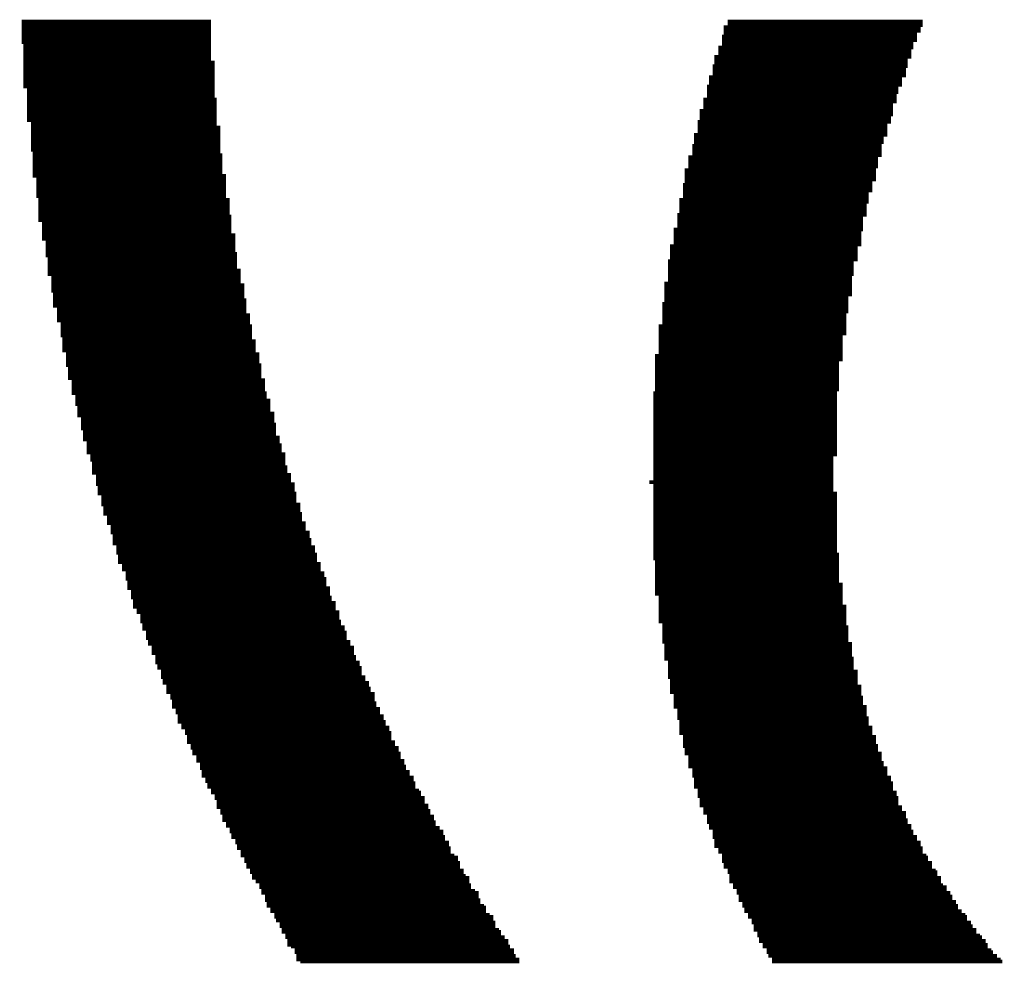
# Model space of a CAD drawing. Extents: x -1.3 to 24.2, y -3.9 to 39.2.
# Tile 24 of 53: x 8.6 to 10, y 15.1 to 16.4. Entities that reach past the tile are written whole.
import ezdxf

# ---------------------------------------------------------------- set-up
doc = ezdxf.new("R2010")
doc.units = 0
doc.layers.add('SMART_DOF_6_CLICK_V100_GTO', color=14, linetype='CONTINUOUS')

msp = doc.modelspace()

# ---------------------------------------------------------------- linework, layer by layer
at = {"layer": 'SMART_DOF_6_CLICK_V100_GTO', "const_width": 0.00508}
for points in [[(8.6487, 16.42618), (8.90778, 16.42618)], [(8.6487, 16.4211), (8.90778, 16.4211)], [(9.6139, 16.42618), (9.8806, 16.42618)], [(9.6139, 16.4211), (9.8806, 16.4211)], [(8.6487, 16.41856), (8.90778, 16.41856)], [(8.6487, 16.41348), (8.90778, 16.41348)], [(8.6487, 16.41094), (8.90778, 16.41094)], [(9.60882, 16.41856), (9.87806, 16.41856)], [(9.60882, 16.41348), (9.87806, 16.41348)], [(9.60882, 16.41094), (9.87298, 16.41094)], [(8.6487, 16.40586), (8.90778, 16.40586)], [(8.6487, 16.40078), (8.90778, 16.40078)], [(8.6487, 16.39824), (8.90778, 16.39824)], [(9.60628, 16.40586), (9.87298, 16.40586)], [(9.60628, 16.40078), (9.87298, 16.40078)], [(9.60628, 16.39824), (9.8679, 16.39824)], [(8.65124, 16.39316), (8.90778, 16.39316)], [(8.65124, 16.39062), (8.90778, 16.39062)], [(8.65124, 16.38554), (8.90778, 16.38554)], [(9.6012, 16.39062), (9.8679, 16.39062)], [(9.6012, 16.38554), (9.86536, 16.38554)], [(9.60628, 16.39316), (9.8679, 16.39316)], [(8.65124, 16.38046), (8.90778, 16.38046)], [(8.65124, 16.37792), (8.90778, 16.37792)], [(8.65124, 16.37284), (8.90778, 16.37284)], [(8.65124, 16.3703), (8.91286, 16.3703)], [(9.59612, 16.37792), (9.86536, 16.37792)], [(9.59612, 16.37284), (9.86028, 16.37284)], [(9.59612, 16.3703), (9.86028, 16.3703)], [(9.6012, 16.38046), (9.86536, 16.38046)], [(8.65124, 16.36522), (8.91286, 16.36522)], [(8.65124, 16.36014), (8.91286, 16.36014)], [(8.65124, 16.3576), (8.91286, 16.3576)], [(9.59358, 16.36522), (9.86028, 16.36522)], [(9.59358, 16.36014), (9.85774, 16.36014)], [(9.59358, 16.3576), (9.85774, 16.3576)], [(8.65124, 16.35252), (8.91286, 16.35252)], [(8.65124, 16.34998), (8.91286, 16.34998)], [(8.65124, 16.3449), (8.91286, 16.3449)], [(9.5885, 16.34998), (9.85266, 16.34998)], [(9.5885, 16.3449), (9.85266, 16.3449)], [(9.59358, 16.35252), (9.85774, 16.35252)], [(8.65124, 16.33982), (8.91286, 16.33982)], [(8.65124, 16.33728), (8.91286, 16.33728)], [(8.65632, 16.3322), (8.91286, 16.3322)], [(8.65632, 16.32966), (8.91286, 16.32966)], [(9.58596, 16.33728), (9.84758, 16.33728)], [(9.58596, 16.3322), (9.84758, 16.3322)], [(9.58596, 16.32966), (9.84758, 16.32966)], [(9.5885, 16.33982), (9.85266, 16.33982)], [(8.65632, 16.32458), (8.91286, 16.32458)], [(8.65632, 16.3195), (8.9154, 16.3195)], [(8.65632, 16.31696), (8.9154, 16.31696)], [(9.58088, 16.3195), (9.84504, 16.3195)], [(9.58088, 16.31696), (9.84504, 16.31696)], [(9.58596, 16.32458), (9.84504, 16.32458)], [(8.65632, 16.31188), (8.9154, 16.31188)], [(8.65632, 16.30934), (8.9154, 16.30934)], [(8.65632, 16.30426), (8.9154, 16.30426)], [(9.5758, 16.30426), (9.83996, 16.30426)], [(9.58088, 16.31188), (9.83996, 16.31188)], [(9.58088, 16.30934), (9.83996, 16.30934)], [(8.65632, 16.29918), (8.9154, 16.29918)], [(8.65632, 16.29664), (8.9154, 16.29664)], [(8.65632, 16.29156), (8.9154, 16.29156)], [(8.6614, 16.28902), (8.9154, 16.28902)], [(9.57326, 16.28902), (9.83742, 16.28902)], [(9.5758, 16.29918), (9.83996, 16.29918)], [(9.5758, 16.29664), (9.83742, 16.29664)], [(9.5758, 16.29156), (9.83742, 16.29156)], [(8.6614, 16.28394), (8.9154, 16.28394)], [(8.6614, 16.2814), (8.92048, 16.2814)], [(8.6614, 16.27632), (8.92048, 16.27632)], [(9.57326, 16.28394), (9.83234, 16.28394)], [(9.57326, 16.2814), (9.83234, 16.2814)], [(9.57326, 16.27632), (9.83234, 16.27632)], [(8.6614, 16.27124), (8.92048, 16.27124)], [(8.6614, 16.2687), (8.92048, 16.2687)], [(8.6614, 16.26362), (8.92048, 16.26362)], [(8.6614, 16.26108), (8.92048, 16.26108)], [(9.56818, 16.27124), (9.83234, 16.27124)], [(9.56818, 16.2687), (9.82726, 16.2687)], [(9.56818, 16.26362), (9.82726, 16.26362)], [(9.56818, 16.26108), (9.82726, 16.26108)], [(8.6614, 16.256), (8.92048, 16.256)], [(8.6614, 16.25092), (8.92048, 16.25092)], [(8.66394, 16.24838), (8.92048, 16.24838)], [(9.56564, 16.256), (9.82472, 16.256)], [(9.56564, 16.25092), (9.82472, 16.25092)], [(9.56564, 16.24838), (9.82472, 16.24838)], [(8.66394, 16.2433), (8.92302, 16.2433)], [(8.66394, 16.24076), (8.92302, 16.24076)], [(8.66394, 16.23568), (8.92302, 16.23568)], [(9.56056, 16.24076), (9.81964, 16.24076)], [(9.56056, 16.23568), (9.81964, 16.23568)], [(9.56564, 16.2433), (9.82472, 16.2433)], [(8.66394, 16.2306), (8.92302, 16.2306)], [(8.66394, 16.22806), (8.92302, 16.22806)], [(8.66394, 16.22298), (8.92302, 16.22298)], [(8.66394, 16.22044), (8.92302, 16.22044)], [(9.55548, 16.22298), (9.8171, 16.22298)], [(9.55548, 16.22044), (9.8171, 16.22044)], [(9.56056, 16.2306), (9.81964, 16.2306)], [(9.56056, 16.22806), (9.81964, 16.22806)], [(8.66394, 16.21536), (8.9281, 16.21536)], [(8.66902, 16.21028), (8.9281, 16.21028)], [(8.66902, 16.20774), (8.9281, 16.20774)], [(9.55548, 16.21536), (9.8171, 16.21536)], [(9.55548, 16.21028), (9.8171, 16.21028)], [(9.55548, 16.20774), (9.81202, 16.20774)], [(8.66902, 16.20266), (8.9281, 16.20266)], [(8.66902, 16.20012), (8.9281, 16.20012)], [(8.66902, 16.19504), (8.9281, 16.19504)], [(9.55294, 16.20266), (9.81202, 16.20266)], [(9.55294, 16.20012), (9.81202, 16.20012)], [(9.55294, 16.19504), (9.81202, 16.19504)], [(8.66902, 16.18996), (8.9281, 16.18996)], [(8.66902, 16.18742), (8.9281, 16.18742)], [(8.67156, 16.18234), (8.93318, 16.18234)], [(8.67156, 16.1798), (8.93318, 16.1798)], [(9.54786, 16.18234), (9.80694, 16.18234)], [(9.54786, 16.1798), (9.80694, 16.1798)], [(9.55294, 16.18996), (9.80694, 16.18996)], [(9.55294, 16.18742), (9.80694, 16.18742)], [(8.67156, 16.17472), (8.93318, 16.17472)], [(8.67156, 16.16964), (8.93318, 16.16964)], [(8.67156, 16.1671), (8.93318, 16.1671)], [(9.54786, 16.17472), (9.8044, 16.17472)], [(9.54786, 16.16964), (9.8044, 16.16964)], [(9.54786, 16.1671), (9.8044, 16.1671)], [(8.67156, 16.16202), (8.93318, 16.16202)], [(8.67156, 16.15948), (8.93572, 16.15948)], [(8.67156, 16.1544), (8.93572, 16.1544)], [(9.54532, 16.16202), (9.8044, 16.16202)], [(9.54532, 16.15948), (9.79932, 16.15948)], [(9.54532, 16.1544), (9.79932, 16.1544)], [(8.67664, 16.14932), (8.93572, 16.14932)], [(8.67664, 16.14678), (8.93572, 16.14678)], [(8.67664, 16.1417), (8.93572, 16.1417)], [(8.67664, 16.13916), (8.93572, 16.13916)], [(9.54024, 16.1417), (9.79932, 16.1417)], [(9.54024, 16.13916), (9.79678, 16.13916)], [(9.54532, 16.14932), (9.79932, 16.14932)], [(9.54532, 16.14678), (9.79932, 16.14678)], [(8.67664, 16.13408), (8.9408, 16.13408)], [(8.67664, 16.129), (8.9408, 16.129)], [(8.68172, 16.12646), (8.9408, 16.12646)], [(9.54024, 16.13408), (9.79678, 16.13408)], [(9.54024, 16.129), (9.79678, 16.129)], [(9.54024, 16.12646), (9.79678, 16.12646)], [(8.68172, 16.12138), (8.9408, 16.12138)], [(8.68172, 16.11884), (8.9408, 16.11884)], [(8.68172, 16.11376), (8.9408, 16.11376)], [(9.53516, 16.11884), (9.7917, 16.11884)], [(9.53516, 16.11376), (9.7917, 16.11376)], [(9.54024, 16.12138), (9.79678, 16.12138)], [(8.68172, 16.10868), (8.94334, 16.10868)], [(8.68172, 16.10614), (8.94334, 16.10614)], [(8.68426, 16.10106), (8.94334, 16.10106)], [(8.68426, 16.09852), (8.94334, 16.09852)], [(9.53262, 16.09852), (9.78662, 16.09852)], [(9.53516, 16.10868), (9.7917, 16.10868)], [(9.53516, 16.10614), (9.7917, 16.10614)], [(9.53516, 16.10106), (9.7917, 16.10106)], [(8.68426, 16.09344), (8.94334, 16.09344)], [(8.68426, 16.08836), (8.94334, 16.08836)], [(8.68426, 16.08582), (8.94842, 16.08582)], [(9.53262, 16.09344), (9.78662, 16.09344)], [(9.53262, 16.08836), (9.78662, 16.08836)], [(9.53262, 16.08582), (9.78662, 16.08582)], [(8.68426, 16.08074), (8.94842, 16.08074)], [(8.68934, 16.0782), (8.94842, 16.0782)], [(8.68934, 16.07312), (8.94842, 16.07312)], [(9.53262, 16.08074), (9.78662, 16.08074)], [(9.53262, 16.0782), (9.78408, 16.0782)], [(9.53262, 16.07312), (9.78408, 16.07312)], [(8.68934, 16.06804), (8.94842, 16.06804)], [(8.68934, 16.0655), (8.9535, 16.0655)], [(8.68934, 16.06042), (8.9535, 16.06042)], [(8.68934, 16.05788), (8.9535, 16.05788)], [(9.52754, 16.06804), (9.78408, 16.06804)], [(9.52754, 16.0655), (9.78408, 16.0655)], [(9.52754, 16.06042), (9.78408, 16.06042)], [(9.52754, 16.05788), (9.78408, 16.05788)], [(8.69188, 16.0528), (8.9535, 16.0528)], [(8.69188, 16.04772), (8.9535, 16.04772)], [(8.69188, 16.04518), (8.95604, 16.04518)], [(9.52754, 16.0528), (9.78408, 16.0528)], [(9.52754, 16.04772), (9.779, 16.04772)], [(9.52754, 16.04518), (9.779, 16.04518)], [(8.69188, 16.0401), (8.95604, 16.0401)], [(8.69188, 16.03756), (8.95604, 16.03756)], [(8.69696, 16.03248), (8.95604, 16.03248)], [(9.525, 16.0401), (9.779, 16.0401)], [(9.525, 16.03756), (9.779, 16.03756)], [(9.525, 16.03248), (9.779, 16.03248)], [(8.69696, 16.02994), (8.95604, 16.02994)], [(8.69696, 16.02486), (8.96112, 16.02486)], [(8.69696, 16.01978), (8.96112, 16.01978)], [(8.69696, 16.01724), (8.96112, 16.01724)], [(9.525, 16.02994), (9.779, 16.02994)], [(9.525, 16.02486), (9.77646, 16.02486)], [(9.525, 16.01978), (9.77646, 16.01978)], [(9.525, 16.01724), (9.77646, 16.01724)], [(8.70204, 16.01216), (8.96112, 16.01216)], [(8.70204, 16.00962), (8.96366, 16.00962)], [(8.70204, 16.00454), (8.96366, 16.00454)], [(9.51992, 16.00962), (9.77646, 16.00962)], [(9.51992, 16.00454), (9.77646, 16.00454)], [(9.525, 16.01216), (9.77646, 16.01216)], [(8.70204, 15.99946), (8.96366, 15.99946)], [(8.70204, 15.99692), (8.96366, 15.99692)], [(8.70458, 15.99184), (8.96366, 15.99184)], [(9.51992, 15.99946), (9.77646, 15.99946)], [(9.51992, 15.99692), (9.77138, 15.99692)], [(9.51992, 15.99184), (9.77138, 15.99184)], [(8.70458, 15.9893), (8.96874, 15.9893)], [(8.70458, 15.98422), (8.96874, 15.98422)], [(8.70458, 15.97914), (8.96874, 15.97914)], [(9.51992, 15.9893), (9.77138, 15.9893)], [(9.51992, 15.98422), (9.77138, 15.98422)], [(9.51992, 15.97914), (9.77138, 15.97914)], [(8.70458, 15.9766), (8.96874, 15.9766)], [(8.70966, 15.97152), (8.97382, 15.97152)], [(8.70966, 15.96898), (8.97382, 15.96898)], [(8.70966, 15.9639), (8.97382, 15.9639)], [(9.51484, 15.96898), (9.77138, 15.96898)], [(9.51484, 15.9639), (9.77138, 15.9639)], [(9.51992, 15.9766), (9.77138, 15.9766)], [(9.51992, 15.97152), (9.77138, 15.97152)], [(8.70966, 15.95882), (8.97382, 15.95882)], [(8.70966, 15.95628), (8.97636, 15.95628)], [(8.7122, 15.9512), (8.97636, 15.9512)], [(9.51484, 15.95882), (9.7663, 15.95882)], [(9.51484, 15.95628), (9.7663, 15.95628)], [(9.51484, 15.9512), (9.7663, 15.9512)], [(8.7122, 15.94866), (8.97636, 15.94866)], [(8.7122, 15.94358), (8.97636, 15.94358)], [(8.7122, 15.9385), (8.97636, 15.9385)], [(9.51484, 15.94866), (9.7663, 15.94866)], [(9.51484, 15.94358), (9.7663, 15.94358)], [(9.51484, 15.9385), (9.7663, 15.9385)], [(8.71728, 15.93596), (8.98144, 15.93596)], [(8.71728, 15.93088), (8.98144, 15.93088)], [(8.71728, 15.92834), (8.98144, 15.92834)], [(8.71728, 15.92326), (8.98144, 15.92326)], [(9.51484, 15.93596), (9.7663, 15.93596)], [(9.51484, 15.93088), (9.7663, 15.93088)], [(9.51484, 15.92834), (9.7663, 15.92834)], [(9.51484, 15.92326), (9.7663, 15.92326)], [(8.71728, 15.91818), (8.98398, 15.91818)], [(8.72236, 15.91564), (8.98398, 15.91564)], [(8.72236, 15.91056), (8.98398, 15.91056)], [(9.5123, 15.91818), (9.76376, 15.91818)], [(9.5123, 15.91564), (9.76376, 15.91564)], [(9.5123, 15.91056), (9.76376, 15.91056)], [(8.72236, 15.90802), (8.98906, 15.90802)], [(8.72236, 15.90294), (8.98906, 15.90294)], [(8.7249, 15.89786), (8.98906, 15.89786)], [(9.5123, 15.90802), (9.76376, 15.90802)], [(9.5123, 15.90294), (9.76376, 15.90294)], [(9.5123, 15.89786), (9.76376, 15.89786)], [(8.7249, 15.89532), (8.98906, 15.89532)], [(8.7249, 15.89024), (8.99414, 15.89024)], [(8.7249, 15.8877), (8.99414, 15.8877)], [(8.72998, 15.88262), (8.99414, 15.88262)], [(9.5123, 15.89532), (9.76376, 15.89532)], [(9.5123, 15.89024), (9.76376, 15.89024)], [(9.5123, 15.8877), (9.76376, 15.8877)], [(9.5123, 15.88262), (9.76376, 15.88262)], [(8.72998, 15.87754), (8.99414, 15.87754)], [(8.72998, 15.875), (8.99668, 15.875)], [(8.72998, 15.86992), (8.99668, 15.86992)], [(9.5123, 15.87754), (9.76376, 15.87754)], [(9.5123, 15.875), (9.76376, 15.875)], [(9.5123, 15.86992), (9.76376, 15.86992)], [(8.73252, 15.86738), (8.99668, 15.86738)], [(8.73252, 15.8623), (8.99668, 15.8623)], [(8.73252, 15.85722), (9.00176, 15.85722)], [(9.5123, 15.86738), (9.76376, 15.86738)], [(9.5123, 15.8623), (9.76376, 15.8623)], [(9.5123, 15.85722), (9.76376, 15.85722)], [(8.73252, 15.85468), (9.00176, 15.85468)], [(8.7376, 15.8496), (9.00176, 15.8496)], [(8.7376, 15.84706), (9.0043, 15.84706)], [(9.5123, 15.85468), (9.76376, 15.85468)], [(9.5123, 15.8496), (9.76376, 15.8496)], [(9.5123, 15.84706), (9.76376, 15.84706)], [(8.7376, 15.84198), (9.0043, 15.84198)], [(8.7376, 15.8369), (9.0043, 15.8369)], [(8.74268, 15.83436), (9.00938, 15.83436)], [(8.74268, 15.82928), (9.00938, 15.82928)], [(9.5123, 15.84198), (9.76376, 15.84198)], [(9.5123, 15.8369), (9.76376, 15.8369)], [(9.5123, 15.83436), (9.76376, 15.83436)], [(9.5123, 15.82928), (9.75868, 15.82928)], [(8.74268, 15.82674), (9.00938, 15.82674)], [(8.74522, 15.82166), (9.00938, 15.82166)], [(8.74522, 15.81658), (9.01192, 15.81658)], [(9.5123, 15.82674), (9.75868, 15.82674)], [(9.5123, 15.82166), (9.75868, 15.82166)], [(9.5123, 15.81658), (9.75868, 15.81658)], [(8.74522, 15.81404), (9.01192, 15.81404)], [(8.74522, 15.80896), (9.01192, 15.80896)], [(8.7503, 15.80642), (9.017, 15.80642)], [(9.5123, 15.81404), (9.75868, 15.81404)], [(9.5123, 15.80896), (9.75868, 15.80896)], [(9.5123, 15.80642), (9.75868, 15.80642)], [(8.7503, 15.80134), (9.017, 15.80134)], [(8.7503, 15.79626), (9.017, 15.79626)], [(8.7503, 15.79372), (9.02208, 15.79372)], [(8.75284, 15.78864), (9.02208, 15.78864)], [(9.50722, 15.79626), (9.75868, 15.79626)], [(9.5123, 15.80134), (9.75868, 15.80134)], [(9.5123, 15.79372), (9.75868, 15.79372)], [(9.5123, 15.78864), (9.75868, 15.78864)], [(8.75284, 15.7861), (9.02208, 15.7861)], [(8.75284, 15.78102), (9.02462, 15.78102)], [(8.75792, 15.77848), (9.02462, 15.77848)], [(9.5123, 15.7861), (9.75868, 15.7861)], [(9.5123, 15.78102), (9.76376, 15.78102)], [(9.5123, 15.77848), (9.76376, 15.77848)], [(8.75792, 15.7734), (9.02462, 15.7734)], [(8.75792, 15.76832), (9.02462, 15.76832)], [(8.75792, 15.76578), (9.0297, 15.76578)], [(9.5123, 15.7734), (9.76376, 15.7734)], [(9.5123, 15.76832), (9.76376, 15.76832)], [(9.5123, 15.76578), (9.76376, 15.76578)], [(8.76046, 15.7607), (9.0297, 15.7607)], [(8.76046, 15.75816), (9.0297, 15.75816)], [(8.76046, 15.75308), (9.03224, 15.75308)], [(8.76554, 15.748), (9.03224, 15.748)], [(9.5123, 15.7607), (9.76376, 15.7607)], [(9.5123, 15.75816), (9.76376, 15.75816)], [(9.5123, 15.75308), (9.76376, 15.75308)], [(9.5123, 15.748), (9.76376, 15.748)], [(8.76554, 15.74546), (9.03224, 15.74546)], [(8.76554, 15.74038), (9.03732, 15.74038)], [(8.77062, 15.73784), (9.03732, 15.73784)], [(9.5123, 15.74546), (9.76376, 15.74546)], [(9.5123, 15.74038), (9.76376, 15.74038)], [(9.5123, 15.73784), (9.76376, 15.73784)], [(8.77062, 15.73276), (9.03732, 15.73276)], [(8.77062, 15.72768), (9.0424, 15.72768)], [(8.77316, 15.72514), (9.0424, 15.72514)], [(9.5123, 15.73276), (9.76376, 15.73276)], [(9.5123, 15.72768), (9.76376, 15.72768)], [(9.5123, 15.72514), (9.76376, 15.72514)], [(8.77316, 15.72006), (9.0424, 15.72006)], [(8.77316, 15.71752), (9.04494, 15.71752)], [(8.77316, 15.71244), (9.04494, 15.71244)], [(9.5123, 15.72006), (9.76376, 15.72006)], [(9.5123, 15.71752), (9.76376, 15.71752)], [(9.5123, 15.71244), (9.76376, 15.71244)], [(8.77824, 15.70736), (9.05002, 15.70736)], [(8.77824, 15.70482), (9.05002, 15.70482)], [(8.77824, 15.69974), (9.05002, 15.69974)], [(8.78078, 15.6972), (9.05256, 15.6972)], [(9.5123, 15.70736), (9.76376, 15.70736)], [(9.5123, 15.70482), (9.76376, 15.70482)], [(9.5123, 15.69974), (9.76376, 15.69974)], [(9.5123, 15.6972), (9.7663, 15.6972)], [(8.78078, 15.69212), (9.05256, 15.69212)], [(8.78078, 15.68704), (9.05256, 15.68704)], [(8.78586, 15.6845), (9.05764, 15.6845)], [(9.5123, 15.69212), (9.7663, 15.69212)], [(9.51484, 15.68704), (9.7663, 15.68704)], [(9.51484, 15.6845), (9.7663, 15.6845)], [(8.78586, 15.67942), (9.05764, 15.67942)], [(8.78586, 15.67688), (9.05764, 15.67688)], [(8.79094, 15.6718), (9.06272, 15.6718)], [(9.51484, 15.67942), (9.7663, 15.67942)], [(9.51484, 15.67688), (9.7663, 15.67688)], [(9.51484, 15.6718), (9.7663, 15.6718)], [(8.79094, 15.66672), (9.06272, 15.66672)], [(8.79094, 15.66418), (9.06526, 15.66418)], [(8.79348, 15.6591), (9.06526, 15.6591)], [(8.79348, 15.65656), (9.06526, 15.65656)], [(9.51484, 15.66672), (9.7663, 15.66672)], [(9.51484, 15.66418), (9.7663, 15.66418)], [(9.51484, 15.6591), (9.7663, 15.6591)], [(9.51484, 15.65656), (9.77138, 15.65656)], [(8.79348, 15.65148), (9.07034, 15.65148)], [(8.79856, 15.6464), (9.07034, 15.6464)], [(8.79856, 15.64386), (9.07034, 15.64386)], [(9.51484, 15.65148), (9.77138, 15.65148)], [(9.51484, 15.6464), (9.77138, 15.6464)], [(9.51484, 15.64386), (9.77138, 15.64386)], [(8.79856, 15.63878), (9.07288, 15.63878)], [(8.8011, 15.63624), (9.07288, 15.63624)], [(8.8011, 15.63116), (9.07796, 15.63116)], [(9.51992, 15.63878), (9.77138, 15.63878)], [(9.51992, 15.63624), (9.77138, 15.63624)], [(9.51992, 15.63116), (9.77138, 15.63116)], [(8.8011, 15.62608), (9.07796, 15.62608)], [(8.80618, 15.62354), (9.07796, 15.62354)], [(8.80618, 15.61846), (9.08304, 15.61846)], [(8.81126, 15.61592), (9.08304, 15.61592)], [(9.51992, 15.62608), (9.77646, 15.62608)], [(9.51992, 15.62354), (9.77646, 15.62354)], [(9.51992, 15.61846), (9.77646, 15.61846)], [(9.51992, 15.61592), (9.77646, 15.61592)], [(8.81126, 15.61084), (9.08304, 15.61084)], [(8.81126, 15.60576), (9.08558, 15.60576)], [(8.8138, 15.60322), (9.08558, 15.60322)], [(9.51992, 15.61084), (9.77646, 15.61084)], [(9.51992, 15.60576), (9.77646, 15.60576)], [(9.525, 15.60322), (9.77646, 15.60322)], [(8.8138, 15.59814), (9.09066, 15.59814)], [(8.8138, 15.5956), (9.09066, 15.5956)], [(8.81888, 15.59052), (9.0932, 15.59052)], [(9.525, 15.59814), (9.779, 15.59814)], [(9.525, 15.5956), (9.779, 15.5956)], [(9.525, 15.59052), (9.779, 15.59052)], [(8.81888, 15.58544), (9.0932, 15.58544)], [(8.81888, 15.5829), (9.0932, 15.5829)], [(8.82142, 15.57782), (9.09828, 15.57782)], [(8.82142, 15.57528), (9.09828, 15.57528)], [(9.525, 15.58544), (9.779, 15.58544)], [(9.525, 15.5829), (9.779, 15.5829)], [(9.525, 15.57782), (9.779, 15.57782)], [(9.52754, 15.57528), (9.78408, 15.57528)], [(8.8265, 15.5702), (9.10336, 15.5702)], [(8.8265, 15.56512), (9.10336, 15.56512)], [(8.8265, 15.56258), (9.10336, 15.56258)], [(9.52754, 15.5702), (9.78408, 15.5702)], [(9.52754, 15.56512), (9.78408, 15.56512)], [(9.52754, 15.56258), (9.78408, 15.56258)], [(8.83158, 15.5575), (9.1059, 15.5575)], [(8.83158, 15.55496), (9.1059, 15.55496)], [(8.83158, 15.54988), (9.11098, 15.54988)], [(8.83412, 15.54734), (9.11098, 15.54734)], [(9.52754, 15.5575), (9.78408, 15.5575)], [(9.52754, 15.55496), (9.78662, 15.55496)], [(9.53262, 15.54988), (9.78662, 15.54988)], [(9.53262, 15.54734), (9.78662, 15.54734)], [(8.83412, 15.54226), (9.11352, 15.54226)], [(8.8392, 15.53718), (9.11352, 15.53718)], [(8.8392, 15.53464), (9.11352, 15.53464)], [(9.53262, 15.54226), (9.78662, 15.54226)], [(9.53262, 15.53718), (9.7917, 15.53718)], [(9.53262, 15.53464), (9.7917, 15.53464)], [(8.8392, 15.52956), (9.1186, 15.52956)], [(8.84174, 15.52702), (9.1186, 15.52702)], [(8.84174, 15.52194), (9.12368, 15.52194)], [(9.53262, 15.52956), (9.7917, 15.52956)], [(9.53516, 15.52702), (9.7917, 15.52702)], [(9.53516, 15.52194), (9.7917, 15.52194)], [(8.84682, 15.51686), (9.12368, 15.51686)], [(8.84682, 15.51432), (9.12622, 15.51432)], [(8.84682, 15.50924), (9.12622, 15.50924)], [(8.8519, 15.5067), (9.1313, 15.5067)], [(9.53516, 15.51686), (9.79678, 15.51686)], [(9.53516, 15.51432), (9.79678, 15.51432)], [(9.53516, 15.50924), (9.79678, 15.50924)], [(9.54024, 15.5067), (9.79678, 15.5067)], [(8.8519, 15.50162), (9.1313, 15.50162)], [(8.85444, 15.49654), (9.1313, 15.49654)], [(8.85444, 15.494), (9.13384, 15.494)], [(9.54024, 15.50162), (9.79932, 15.50162)], [(9.54024, 15.49654), (9.79932, 15.49654)], [(9.54024, 15.494), (9.79932, 15.494)], [(8.85444, 15.48892), (9.13384, 15.48892)], [(8.85952, 15.48638), (9.13892, 15.48638)], [(8.85952, 15.4813), (9.13892, 15.4813)], [(9.54024, 15.48892), (9.8044, 15.48892)], [(9.54532, 15.48638), (9.8044, 15.48638)], [(9.54532, 15.4813), (9.8044, 15.4813)], [(8.86206, 15.47622), (9.144, 15.47622)], [(8.86206, 15.47368), (9.144, 15.47368)], [(8.86206, 15.4686), (9.14654, 15.4686)], [(8.86714, 15.46606), (9.14654, 15.46606)], [(9.54532, 15.47622), (9.8044, 15.47622)], [(9.54532, 15.47368), (9.80694, 15.47368)], [(9.54786, 15.4686), (9.80694, 15.4686)], [(9.54786, 15.46606), (9.80694, 15.46606)], [(8.86714, 15.46098), (9.15162, 15.46098)], [(8.87222, 15.4559), (9.15162, 15.4559)], [(8.87222, 15.45336), (9.15416, 15.45336)], [(9.54786, 15.46098), (9.81202, 15.46098)], [(9.54786, 15.4559), (9.81202, 15.4559)], [(9.54786, 15.45336), (9.81202, 15.45336)], [(8.87476, 15.44828), (9.15416, 15.44828)], [(8.87476, 15.44574), (9.15416, 15.44574)], [(8.87476, 15.44066), (9.15924, 15.44066)], [(9.55294, 15.44828), (9.8171, 15.44828)], [(9.55294, 15.44574), (9.8171, 15.44574)], [(9.55294, 15.44066), (9.8171, 15.44066)], [(8.87984, 15.43558), (9.15924, 15.43558)], [(8.87984, 15.43304), (9.16432, 15.43304)], [(8.88238, 15.42796), (9.16432, 15.42796)], [(8.88238, 15.42542), (9.16686, 15.42542)], [(9.55294, 15.43558), (9.81964, 15.43558)], [(9.55548, 15.43304), (9.81964, 15.43304)], [(9.55548, 15.42796), (9.81964, 15.42796)], [(9.55548, 15.42542), (9.82472, 15.42542)], [(8.88746, 15.42034), (9.16686, 15.42034)], [(8.88746, 15.41526), (9.17194, 15.41526)], [(8.89254, 15.41272), (9.17194, 15.41272)], [(9.56056, 15.42034), (9.82472, 15.42034)], [(9.56056, 15.41526), (9.82472, 15.41526)], [(9.56056, 15.41272), (9.82726, 15.41272)], [(8.89254, 15.40764), (9.17448, 15.40764)], [(8.89254, 15.4051), (9.17448, 15.4051)], [(8.89508, 15.40002), (9.17956, 15.40002)], [(9.56056, 15.40764), (9.82726, 15.40764)], [(9.56564, 15.4051), (9.83234, 15.4051)], [(9.56564, 15.40002), (9.83234, 15.40002)], [(8.89508, 15.39494), (9.17956, 15.39494)], [(8.90016, 15.3924), (9.18464, 15.3924)], [(8.90016, 15.38732), (9.18464, 15.38732)], [(8.9027, 15.38478), (9.18718, 15.38478)], [(9.56564, 15.39494), (9.83234, 15.39494)], [(9.56818, 15.3924), (9.83742, 15.3924)], [(9.56818, 15.38732), (9.83742, 15.38732)], [(9.56818, 15.38478), (9.83996, 15.38478)], [(8.9027, 15.3797), (9.18718, 15.3797)], [(8.90778, 15.37462), (9.19226, 15.37462)], [(8.90778, 15.37208), (9.1948, 15.37208)], [(9.56818, 15.3797), (9.83996, 15.3797)], [(9.57326, 15.37462), (9.83996, 15.37462)], [(9.57326, 15.37208), (9.84504, 15.37208)], [(8.91286, 15.367), (9.1948, 15.367)], [(8.91286, 15.36446), (9.19988, 15.36446)], [(8.9154, 15.35938), (9.19988, 15.35938)], [(9.57326, 15.367), (9.84504, 15.367)], [(9.5758, 15.36446), (9.84758, 15.36446)], [(9.5758, 15.35938), (9.84758, 15.35938)], [(8.9154, 15.3543), (9.20496, 15.3543)], [(8.9154, 15.35176), (9.20496, 15.35176)], [(8.92048, 15.34668), (9.2075, 15.34668)], [(8.92048, 15.34414), (9.2075, 15.34414)], [(9.5758, 15.3543), (9.84758, 15.3543)], [(9.58088, 15.35176), (9.85266, 15.35176)], [(9.58088, 15.34668), (9.85266, 15.34668)], [(9.58088, 15.34414), (9.85774, 15.34414)], [(8.92302, 15.33906), (9.21258, 15.33906)], [(8.92302, 15.33398), (9.21258, 15.33398)], [(8.9281, 15.33144), (9.21512, 15.33144)], [(9.58596, 15.33906), (9.85774, 15.33906)], [(9.58596, 15.33398), (9.86028, 15.33398)], [(9.58596, 15.33144), (9.86028, 15.33144)], [(8.9281, 15.32636), (9.21512, 15.32636)], [(8.93318, 15.32382), (9.2202, 15.32382)], [(8.93318, 15.31874), (9.22528, 15.31874)], [(9.5885, 15.32636), (9.86536, 15.32636)], [(9.5885, 15.32382), (9.86536, 15.32382)], [(9.59358, 15.31874), (9.8679, 15.31874)], [(8.93572, 15.31366), (9.22528, 15.31366)], [(8.93572, 15.31112), (9.22782, 15.31112)], [(8.9408, 15.30604), (9.22782, 15.30604)], [(9.59358, 15.31366), (9.8679, 15.31366)], [(9.59358, 15.31112), (9.87298, 15.31112)], [(9.59612, 15.30604), (9.87298, 15.30604)], [(8.9408, 15.3035), (9.2329, 15.3035)], [(8.94334, 15.29842), (9.2329, 15.29842)], [(8.94334, 15.29588), (9.23544, 15.29588)], [(8.94842, 15.2908), (9.23544, 15.2908)], [(9.59612, 15.3035), (9.87806, 15.3035)], [(9.59612, 15.29842), (9.87806, 15.29842)], [(9.6012, 15.29588), (9.8806, 15.29588)], [(9.6012, 15.2908), (9.8806, 15.2908)], [(8.94842, 15.28572), (9.24052, 15.28572)], [(8.9535, 15.28318), (9.2456, 15.28318)], [(8.9535, 15.2781), (9.2456, 15.2781)], [(9.60628, 15.28572), (9.88568, 15.28572)], [(9.60628, 15.28318), (9.88822, 15.28318)], [(9.60628, 15.2781), (9.88822, 15.2781)], [(8.95604, 15.27556), (9.24814, 15.27556)], [(8.95604, 15.27048), (9.24814, 15.27048)], [(8.96112, 15.2654), (9.25322, 15.2654)], [(9.60882, 15.27556), (9.8933, 15.27556)], [(9.60882, 15.27048), (9.8933, 15.27048)], [(9.6139, 15.2654), (9.89838, 15.2654)], [(8.96112, 15.26286), (9.25322, 15.26286)], [(8.96366, 15.25778), (9.25576, 15.25778)], [(8.96366, 15.25524), (9.26084, 15.25524)], [(8.96874, 15.25016), (9.26084, 15.25016)], [(9.6139, 15.26286), (9.90092, 15.26286)], [(9.61644, 15.25778), (9.90092, 15.25778)], [(9.61644, 15.25524), (9.906, 15.25524)], [(9.61644, 15.25016), (9.906, 15.25016)], [(8.97382, 15.24508), (9.26338, 15.24508)], [(8.97382, 15.24254), (9.26338, 15.24254)], [(8.97636, 15.23746), (9.26846, 15.23746)], [(9.62152, 15.24508), (9.90854, 15.24508)], [(9.62152, 15.24254), (9.91362, 15.24254)], [(9.6266, 15.23746), (9.91362, 15.23746)], [(8.97636, 15.23492), (9.27354, 15.23492)], [(8.98144, 15.22984), (9.27354, 15.22984)], [(8.98144, 15.22476), (9.27608, 15.22476)], [(9.6266, 15.23492), (9.9187, 15.23492)], [(9.62914, 15.22984), (9.92124, 15.22984)], [(9.62914, 15.22476), (9.92124, 15.22476)], [(8.98398, 15.22222), (9.27608, 15.22222)], [(8.98398, 15.21714), (9.28116, 15.21714)], [(8.98906, 15.2146), (9.2837, 15.2146)], [(8.98906, 15.20952), (9.2837, 15.20952)], [(9.63422, 15.22222), (9.92632, 15.22222)], [(9.63422, 15.21714), (9.92886, 15.21714)], [(9.63676, 15.2146), (9.92886, 15.2146)], [(9.63676, 15.20952), (9.93394, 15.20952)], [(8.99414, 15.20444), (9.28878, 15.20444)], [(8.99414, 15.2019), (9.29386, 15.2019)], [(8.99668, 15.19682), (9.29386, 15.19682)], [(9.64184, 15.20444), (9.93902, 15.20444)], [(9.64184, 15.2019), (9.94156, 15.2019)], [(9.64692, 15.19682), (9.94156, 15.19682)], [(9.00176, 15.19428), (9.2964, 15.19428)], [(9.00176, 15.1892), (9.2964, 15.1892)], [(9.0043, 15.18412), (9.30148, 15.18412)], [(9.64692, 15.19428), (9.94664, 15.19428)], [(9.64946, 15.1892), (9.94918, 15.1892)], [(9.64946, 15.18412), (9.95426, 15.18412)], [(9.0043, 15.18158), (9.30402, 15.18158)], [(9.00938, 15.1765), (9.30402, 15.1765)], [(9.00938, 15.17396), (9.3091, 15.17396)], [(9.65454, 15.18158), (9.95426, 15.18158)], [(9.65454, 15.1765), (9.95934, 15.1765)], [(9.65708, 15.17396), (9.96188, 15.17396)], [(9.01192, 15.16888), (9.31418, 15.16888)], [(9.01192, 15.1638), (9.31418, 15.1638)], [(9.017, 15.16126), (9.31672, 15.16126)], [(9.02208, 15.15618), (9.3218, 15.15618)], [(9.65708, 15.16888), (9.96696, 15.16888)], [(9.66216, 15.1638), (9.9695, 15.1638)], [(9.66216, 15.16126), (9.9695, 15.16126)], [(9.66724, 15.15618), (9.97458, 15.15618)], [(9.02208, 15.15364), (9.3218, 15.15364)], [(9.02462, 15.14856), (9.32434, 15.14856)], [(9.02462, 15.14348), (9.32942, 15.14348)], [(9.66724, 15.15364), (9.97712, 15.15364)], [(9.66978, 15.14856), (9.9822, 15.14856)], [(9.67486, 15.14348), (9.98728, 15.14348)], [(9.0297, 15.14094), (9.32942, 15.14094)], [(9.67486, 15.14094), (9.98982, 15.14094)]]:
    msp.add_lwpolyline(points, dxfattribs=at)

doc.saveas('drawing.dxf')
